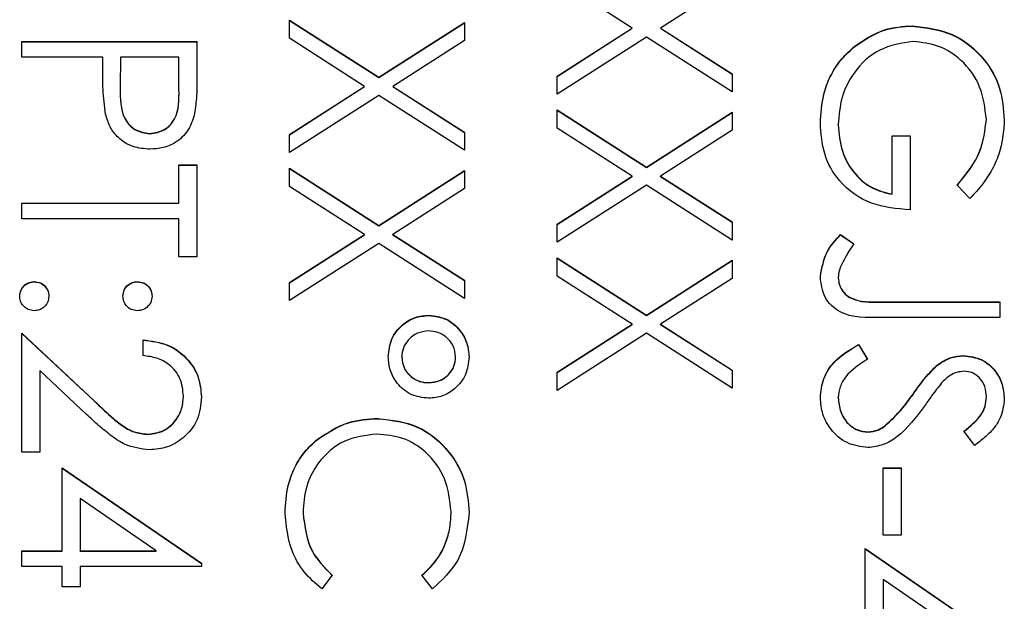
# Model space of a CAD drawing. Header units: millimetres. Extents: x 450 to 3165, y 25 to 2541.
# Tile 22 of 27: x 2966.01 to 2975.58, y 1227.72 to 1233.37. Entities that reach past the tile are written whole.
import ezdxf

# ---------------------------------------------------------------- set-up
doc = ezdxf.new("R2010")
doc.units = ezdxf.units.MM

msp = doc.modelspace()

# ---------------------------------------------------------------- linework, layer by layer
at = {"color": 7, "linetype": 'Continuous', "lineweight": 25}
for p, q in [((2971.9658, 1233.2847), (2971.2363, 1233.7514)), ((2972.9363, 1233.7296), (2972.241, 1233.2847)), ((2968.6363, 1233.3609), (2969.5034, 1232.806)), ((2968.6363, 1233.1849), (2968.6363, 1233.3609)), ((2968.6363, 1233.3582), (2969.5034, 1232.8033)), ((2969.5034, 1232.806), (2970.3363, 1233.3391)), ((2969.5034, 1232.8033), (2970.3363, 1233.3364)), ((2970.3363, 1233.3391), (2970.3363, 1233.1631)), ((2971.2363, 1232.8179), (2971.9658, 1233.2847)), ((2971.2363, 1232.8152), (2971.9658, 1233.282)), ((2971.9658, 1233.282), (2971.9658, 1233.2847)), ((2972.241, 1233.2847), (2972.9363, 1232.8397)), ((2972.241, 1233.282), (2972.241, 1233.2847)), ((2972.241, 1233.282), (2972.9363, 1232.837)), ((2974.687, 1233.3037), (2974.687, 1233.3064)), ((2969.3658, 1232.7182), (2968.6363, 1233.1849)), ((2972.1034, 1233.1965), (2971.2363, 1232.6419)), ((2972.9363, 1232.6637), (2972.1034, 1233.1965)), ((2966.0363, 1233.0014), (2966.0363, 1233.1539)), ((2966.0363, 1233.1539), (2967.7363, 1233.1539)), ((2966.0363, 1233.1512), (2967.7363, 1233.1512)), ((2967.7363, 1233.1539), (2967.7363, 1232.8207)), ((2970.3363, 1233.1631), (2969.641, 1232.7182)), ((2974.1142, 1233.0954), (2974.1142, 1233.0981)), ((2966.821, 1233.0014), (2966.0363, 1233.0014)), ((2966.821, 1232.8799), (2966.821, 1233.0014)), ((2966.9953, 1233.0014), (2966.9916, 1232.7039)), ((2967.562, 1233.0014), (2966.9953, 1233.0014)), ((2967.562, 1232.6906), (2967.562, 1233.0014)), ((2969.5034, 1232.8033), (2969.5034, 1232.806)), ((2971.2363, 1232.6419), (2971.2363, 1232.8179)), ((2972.9363, 1232.8397), (2972.9363, 1232.6637)), ((2966.9916, 1232.698), (2966.9916, 1232.6946)), ((2968.6363, 1232.2515), (2969.3658, 1232.7182)), ((2968.6363, 1232.2488), (2969.3658, 1232.7155)), ((2969.3658, 1232.7155), (2969.3658, 1232.7182)), ((2969.641, 1232.7182), (2970.3363, 1232.2733)), ((2969.641, 1232.7155), (2969.641, 1232.7182)), ((2969.641, 1232.7155), (2970.3363, 1232.2706)), ((2967.562, 1232.6879), (2967.562, 1232.6906)), ((2969.5034, 1232.63), (2968.6363, 1232.0755)), ((2970.3363, 1232.0973), (2969.5034, 1232.63)), ((2971.2363, 1232.4894), (2972.1034, 1231.9345)), ((2971.2363, 1232.3134), (2971.2363, 1232.4894)), ((2971.2363, 1232.4867), (2972.1034, 1231.9318)), ((2972.1034, 1231.9345), (2972.9363, 1232.4676)), ((2972.1034, 1231.9318), (2972.9363, 1232.4649)), ((2972.9363, 1232.4676), (2972.9363, 1232.2916)), ((2971.9658, 1231.8467), (2971.2363, 1232.3134)), ((2973.9671, 1232.3458), (2973.9671, 1232.3485)), ((2975.4056, 1232.3948), (2975.4056, 1232.3975)), ((2967.2797, 1232.258), (2967.2797, 1232.2607)), ((2968.6363, 1232.0755), (2968.6363, 1232.2515)), ((2970.3363, 1232.2733), (2970.3363, 1232.0973)), ((2972.9363, 1232.2916), (2972.241, 1231.8467)), ((2974.4902, 1232.2389), (2974.6646, 1232.2389)), ((2974.4902, 1231.6724), (2974.4902, 1232.2389)), ((2974.4902, 1232.2362), (2974.6646, 1232.2362)), ((2974.6646, 1232.2389), (2974.6646, 1231.5199)), ((2967.562, 1231.9556), (2967.7363, 1231.9556)), ((2967.562, 1231.5853), (2967.562, 1231.9556)), ((2967.562, 1231.953), (2967.7363, 1231.953)), ((2967.7363, 1231.9556), (2967.7363, 1231.0624)), ((2972.1034, 1231.9318), (2972.1034, 1231.9345)), ((2968.6363, 1231.923), (2969.5034, 1231.3681)), ((2968.6363, 1231.747), (2968.6363, 1231.923)), ((2968.6363, 1231.9203), (2969.5034, 1231.3654)), ((2969.5034, 1231.3681), (2970.3363, 1231.9012)), ((2969.5034, 1231.3654), (2970.3363, 1231.8985)), ((2970.3363, 1231.9012), (2970.3363, 1231.7252)), ((2971.2363, 1231.38), (2971.9658, 1231.8467)), ((2971.2363, 1231.3773), (2971.9658, 1231.844)), ((2971.9658, 1231.844), (2971.9658, 1231.8467)), ((2972.241, 1231.8467), (2972.9363, 1231.4018)), ((2972.241, 1231.844), (2972.241, 1231.8467)), ((2972.241, 1231.844), (2972.9363, 1231.3991)), ((2969.3658, 1231.2803), (2968.6363, 1231.747)), ((2972.1034, 1231.7585), (2971.2363, 1231.204)), ((2972.9363, 1231.2258), (2972.1034, 1231.7585)), ((2975.2462, 1231.6288), (2975.1222, 1231.7596)), ((2970.3363, 1231.7252), (2969.641, 1231.2803)), ((2974.4902, 1231.6697), (2974.4902, 1231.6724)), ((2966.0363, 1231.5853), (2967.562, 1231.5853)), ((2966.0363, 1231.4328), (2966.0363, 1231.5853)), ((2966.0363, 1231.5826), (2967.562, 1231.5826)), ((2967.562, 1231.5826), (2967.562, 1231.5853)), ((2967.562, 1231.4328), (2966.0363, 1231.4328)), ((2967.562, 1231.0624), (2967.562, 1231.4328)), ((2969.5034, 1231.3654), (2969.5034, 1231.3681)), ((2971.2363, 1231.204), (2971.2363, 1231.38)), ((2972.9363, 1231.4018), (2972.9363, 1231.2258)), ((2968.6363, 1230.8135), (2969.3658, 1231.2803)), ((2968.6363, 1230.8108), (2969.3658, 1231.2776)), ((2969.3658, 1231.2776), (2969.3658, 1231.2803)), ((2969.641, 1231.2803), (2970.3363, 1230.8353)), ((2969.641, 1231.2776), (2969.641, 1231.2803)), ((2969.641, 1231.2776), (2970.3363, 1230.8326)), ((2973.9889, 1231.2803), (2974.1197, 1231.1904)), ((2973.9889, 1231.2776), (2973.9889, 1231.2803)), ((2973.9889, 1231.2776), (2974.1197, 1231.1877)), ((2969.5034, 1231.1921), (2968.6363, 1230.6375)), ((2970.3363, 1230.6593), (2969.5034, 1231.1921)), ((2967.7363, 1231.0624), (2967.562, 1231.0624)), ((2971.2363, 1231.0515), (2972.1034, 1230.4966)), ((2971.2363, 1230.8755), (2971.2363, 1231.0515)), ((2971.2363, 1231.0488), (2972.1034, 1230.4939)), ((2972.1034, 1230.4966), (2972.9363, 1231.0297)), ((2972.1034, 1230.4939), (2972.9363, 1231.027)), ((2972.9363, 1231.0297), (2972.9363, 1230.8537)), ((2971.9658, 1230.4088), (2971.2363, 1230.8755)), ((2966.1562, 1230.82), (2966.1562, 1230.8227)), ((2967.1588, 1230.82), (2967.1588, 1230.8227)), ((2968.6363, 1230.6375), (2968.6363, 1230.8135)), ((2970.3363, 1230.8353), (2970.3363, 1230.6593)), ((2972.9363, 1230.8537), (2972.241, 1230.4088)), ((2973.9671, 1230.8592), (2973.9671, 1230.8619)), ((2974.4054, 1230.6266), (2975.5363, 1230.6266)), ((2974.4054, 1230.6239), (2974.4054, 1230.6266)), ((2974.4054, 1230.6239), (2975.5363, 1230.6239)), ((2975.5363, 1230.6266), (2975.5363, 1230.4741)), ((2969.991, 1230.4932), (2969.991, 1230.4959)), ((2972.1034, 1230.4939), (2972.1034, 1230.4966)), ((2971.2363, 1229.9421), (2971.9658, 1230.4088)), ((2971.2363, 1229.9394), (2971.9658, 1230.4061)), ((2971.9658, 1230.4061), (2971.9658, 1230.4088)), ((2972.241, 1230.4088), (2972.9363, 1229.9638)), ((2972.241, 1230.4061), (2972.241, 1230.4088)), ((2972.241, 1230.4061), (2972.9363, 1229.9611)), ((2975.5363, 1230.4741), (2974.3884, 1230.4741)), ((2966.0363, 1230.3216), (2966.7399, 1229.6626)), ((2966.0363, 1229.1669), (2966.0363, 1230.3216)), ((2966.0363, 1230.3189), (2966.7399, 1229.6599)), ((2972.1034, 1230.3206), (2971.2363, 1229.7661)), ((2972.9363, 1229.7878), (2972.1034, 1230.3206)), ((2967.2133, 1230.1038), (2967.2133, 1230.2563)), ((2974.1643, 1230.2127), (2974.2504, 1230.069)), ((2974.1643, 1230.21), (2974.1643, 1230.2127)), ((2974.1643, 1230.21), (2974.2504, 1230.0663)), ((2969.7261, 1230.0878), (2969.7261, 1230.0905)), ((2970.2492, 1230.0868), (2970.2492, 1230.0895)), ((2975.1832, 1230.1011), (2975.1832, 1230.1038)), ((2966.2107, 1229.9577), (2966.2107, 1229.1669)), ((2966.6647, 1229.5325), (2966.2107, 1229.9577)), ((2971.2363, 1229.7661), (2971.2363, 1229.9421)), ((2972.9363, 1229.9638), (2972.9363, 1229.7878)), ((2974.9244, 1230.0061), (2974.9244, 1230.0088)), ((2969.9856, 1229.8396), (2969.9856, 1229.8423)), ((2974.6932, 1229.7276), (2974.6932, 1229.7303)), ((2966.7399, 1229.6599), (2966.7399, 1229.6626)), ((2967.6056, 1229.7072), (2967.6056, 1229.7099)), ((2973.9671, 1229.6932), (2973.9671, 1229.6959)), ((2975.4056, 1229.6994), (2975.4056, 1229.7021)), ((2969.4962, 1229.491), (2969.4962, 1229.4937)), ((2974.2552, 1229.3603), (2974.2552, 1229.363)), ((2974.4221, 1229.4212), (2974.4221, 1229.4239)), ((2975.2922, 1229.2323), (2975.1876, 1229.3701)), ((2967.2609, 1229.3385), (2967.2609, 1229.3412)), ((2968.8901, 1229.2755), (2968.8901, 1229.2782)), ((2966.2107, 1229.1669), (2966.0363, 1229.1669)), ((2966.4287, 1228.2083), (2966.4287, 1229.0144)), ((2966.4287, 1229.0144), (2967.7799, 1228.0868)), ((2966.4287, 1229.0117), (2967.7799, 1228.0841)), ((2974.403, 1228.3608), (2974.403, 1229.0144)), ((2974.403, 1229.0144), (2974.5774, 1229.0144)), ((2974.403, 1229.0117), (2974.5774, 1229.0117)), ((2974.5774, 1229.0144), (2974.5774, 1228.3608)), ((2966.603, 1228.7148), (2966.603, 1228.2083)), ((2967.3413, 1228.2083), (2966.603, 1228.7148)), ((2968.7671, 1228.5756), (2968.7671, 1228.5783)), ((2970.2056, 1228.5862), (2970.2056, 1228.5889)), ((2974.5774, 1228.3608), (2974.403, 1228.3608)), ((2966.0363, 1228.2083), (2966.4287, 1228.2083)), ((2966.0363, 1228.0558), (2966.0363, 1228.2083)), ((2966.0363, 1228.2056), (2966.4287, 1228.2056)), ((2966.4287, 1228.2056), (2966.4287, 1228.2083)), ((2966.603, 1228.2083), (2967.3413, 1228.2083)), ((2966.603, 1228.2056), (2966.603, 1228.2083)), ((2966.603, 1228.2056), (2967.3413, 1228.2056)), ((2967.3413, 1228.2056), (2967.3413, 1228.2083)), ((2974.2287, 1227.424), (2974.2287, 1228.2301)), ((2974.2287, 1228.2301), (2975.5799, 1227.3024)), ((2974.2287, 1228.2274), (2975.5799, 1227.2997)), ((2966.4287, 1228.0558), (2966.0363, 1228.0558)), ((2966.4287, 1227.8597), (2966.4287, 1228.0558)), ((2966.603, 1228.0558), (2966.603, 1227.8597)), ((2967.7799, 1228.0558), (2966.603, 1228.0558)), ((2967.7799, 1228.0868), (2967.7799, 1228.0558)), ((2969.0504, 1227.9714), (2968.9493, 1227.8379)), ((2970.0244, 1227.8379), (2969.9222, 1227.9714)), ((2975.1413, 1227.424), (2974.403, 1227.9305)), ((2974.403, 1227.9305), (2974.403, 1227.424)), ((2966.603, 1227.8597), (2966.4287, 1227.8597))]:
    msp.add_line(p, q, dxfattribs=at)
for points, knots in [([(2974.1142, 1233.0981), (2974.2114, 1233.1652), (2974.3852, 1233.2851), (2974.5947, 1233.2999), (2974.687, 1233.3064)], [0, 0, 0, 0, 0.559317, 1, 1, 1, 1]), ([(2974.1142, 1233.0954), (2974.2114, 1233.1625), (2974.3852, 1233.2824), (2974.5947, 1233.2972), (2974.687, 1233.3037)], [0, 0, 0, 0, 0.559317, 1, 1, 1, 1]), ([(2974.687, 1233.3064), (2974.8203, 1233.2897), (2975.0867, 1233.2562), (2975.3856, 1233.0117), (2975.5546, 1232.7069), (2975.5715, 1232.4973), (2975.5799, 1232.3924)], [0, 0, 0, 0, 0.27959, 0.559072, 0.779411, 1, 1, 1, 1]), ([(2974.687, 1233.3037), (2974.8203, 1233.287), (2975.0867, 1233.2535), (2975.3856, 1233.009), (2975.5546, 1232.7042), (2975.5715, 1232.4946), (2975.5799, 1232.3897)], [0, 0, 0, 0, 0.27959, 0.559072, 0.779411, 1, 1, 1, 1]), ([(2973.7928, 1232.3618), (2973.7983, 1232.4562), (2973.8074, 1232.6118), (2973.8839, 1232.8156), (2973.9806, 1232.9726), (2974.0697, 1233.0563), (2974.1142, 1233.0981)], [0, 0, 0, 0, 0.339789, 0.559872, 0.779908, 1, 1, 1, 1]), ([(2973.7928, 1232.3591), (2973.7983, 1232.4535), (2973.8074, 1232.6091), (2973.8839, 1232.8129), (2973.9806, 1232.9699), (2974.0697, 1233.0536), (2974.1142, 1233.0954)], [0, 0, 0, 0, 0.339789, 0.559872, 0.779908, 1, 1, 1, 1]), ([(2974.6938, 1233.1539), (2974.5815, 1233.1365), (2974.3565, 1233.1017), (2974.1189, 1232.8762), (2973.9882, 1232.6142), (2973.9741, 1232.4371), (2973.9671, 1232.3485)], [0, 0, 0, 0, 0.279061, 0.558584, 0.779236, 1, 1, 1, 1]), ([(2975.4056, 1232.3975), (2975.3925, 1232.505), (2975.3663, 1232.7199), (2975.1848, 1232.971), (2974.9476, 1233.1253), (2974.7784, 1233.1444), (2974.6938, 1233.1539)], [0, 0, 0, 0, 0.279847, 0.559555, 0.779847, 1, 1, 1, 1]), ([(2966.8489, 1232.4472), (2966.8388, 1232.5276), (2966.8207, 1232.6713), (2966.8209, 1232.8161), (2966.821, 1232.8799)], [0, 0, 0, 0, 0.5596942, 1, 1, 1, 1]), ([(2967.7363, 1232.8207), (2967.7366, 1232.748), (2967.737, 1232.6183), (2967.7188, 1232.49), (2967.7108, 1232.4336)], [0, 0, 0, 0, 0.5603137, 1, 1, 1, 1]), ([(2966.9916, 1232.7039), (2966.9912, 1232.6004), (2966.9908, 1232.4708), (2967.0758, 1232.3453), (2967.1539, 1232.2799), (2967.2295, 1232.2684), (2967.2797, 1232.2607)], [0, 0, 0, 0, 0.499721, 0.62535, 0.751083, 1, 1, 1, 1]), ([(2966.9916, 1232.7012), (2966.9912, 1232.5977), (2966.9908, 1232.4681), (2967.0758, 1232.3426), (2967.1539, 1232.2772), (2967.2295, 1232.2657), (2967.2797, 1232.258)], [0, 0, 0, 0, 0.499721, 0.62535, 0.751083, 1, 1, 1, 1]), ([(2967.2797, 1232.2607), (2967.3285, 1232.2684), (2967.4019, 1232.28), (2967.4785, 1232.3426), (2967.5646, 1232.4626), (2967.5632, 1232.5893), (2967.562, 1232.6906)], [0, 0, 0, 0, 0.248969, 0.374729, 0.500383, 1, 1, 1, 1]), ([(2967.2797, 1232.258), (2967.3285, 1232.2657), (2967.4019, 1232.2773), (2967.4785, 1232.3399), (2967.5646, 1232.4599), (2967.5632, 1232.5866), (2967.562, 1232.6879)], [0, 0, 0, 0, 0.248969, 0.374729, 0.500383, 1, 1, 1, 1]), ([(2967.2804, 1232.1082), (2967.2243, 1232.1122), (2967.1123, 1232.1203), (2966.9759, 1232.2054), (2966.8879, 1232.3212), (2966.8619, 1232.4052), (2966.8489, 1232.4472)], [0, 0, 0, 0, 0.280099, 0.559324, 0.779458, 1, 1, 1, 1]), ([(2967.7108, 1232.4336), (2967.6922, 1232.382), (2967.6549, 1232.2787), (2967.5399, 1232.172), (2967.4093, 1232.1157), (2967.3234, 1232.1107), (2967.2804, 1232.1082)], [0, 0, 0, 0, 0.279705, 0.559381, 0.779509, 1, 1, 1, 1]), ([(2974.6646, 1231.5199), (2974.5362, 1231.5304), (2974.2801, 1231.5513), (2973.9769, 1231.7663), (2973.8134, 1232.06), (2973.7996, 1232.2611), (2973.7928, 1232.3618)], [0, 0, 0, 0, 0.280351, 0.559367, 0.779371, 1, 1, 1, 1]), ([(2973.9671, 1232.3485), (2973.9738, 1232.2608), (2973.9873, 1232.0856), (2974.1137, 1231.8703), (2974.2884, 1231.7211), (2974.4229, 1231.6887), (2974.4902, 1231.6724)], [0, 0, 0, 0, 0.280254, 0.559912, 0.779941, 1, 1, 1, 1]), ([(2973.9671, 1232.3458), (2973.9738, 1232.2581), (2973.9873, 1232.0829), (2974.1137, 1231.8676), (2974.2884, 1231.7185), (2974.4229, 1231.686), (2974.4902, 1231.6697)], [0, 0, 0, 0, 0.2802537, 0.5599124, 0.7799408, 1, 1, 1, 1]), ([(2975.1222, 1231.7596), (2975.2087, 1231.8646), (2975.3631, 1232.0523), (2975.3926, 1232.292), (2975.4056, 1232.3975)], [0, 0, 0, 0, 0.55984, 1, 1, 1, 1]), ([(2975.1222, 1231.7569), (2975.2087, 1231.8619), (2975.3631, 1232.0496), (2975.3926, 1232.2893), (2975.4056, 1232.3948)], [0, 0, 0, 0, 0.55984, 1, 1, 1, 1]), ([(2975.5799, 1232.3924), (2975.5728, 1232.2952), (2975.5609, 1232.1349), (2975.4755, 1231.9273), (2975.3743, 1231.7673), (2975.2889, 1231.675), (2975.2462, 1231.6288)], [0, 0, 0, 0, 0.339527, 0.559586, 0.779731, 1, 1, 1, 1]), ([(2973.7928, 1230.8704), (2973.8081, 1230.9572), (2973.8357, 1231.113), (2973.9419, 1231.2289), (2973.9889, 1231.2803)], [0, 0, 0, 0, 0.557533, 1, 1, 1, 1]), ([(2973.7928, 1230.8677), (2973.8081, 1230.9545), (2973.8357, 1231.1103), (2973.9419, 1231.2263), (2973.9889, 1231.2776)], [0, 0, 0, 0, 0.557533, 1, 1, 1, 1]), ([(2974.1197, 1231.1904), (2974.0931, 1231.1514), (2974.0456, 1231.0818), (2974.0081, 1231.0064), (2973.9916, 1230.9732)], [0, 0, 0, 0, 0.560094, 1, 1, 1, 1]), ([(2973.9916, 1230.9732), (2973.9839, 1230.9531), (2973.9702, 1230.9171), (2973.9681, 1230.8788), (2973.9671, 1230.8619)], [0, 0, 0, 0, 0.5599001, 1, 1, 1, 1]), ([(2966.0146, 1230.6811), (2966.0171, 1230.7019), (2966.0223, 1230.7436), (2966.0607, 1230.7897), (2966.1071, 1230.8181), (2966.1398, 1230.8212), (2966.1562, 1230.8227)], [0, 0, 0, 0, 0.279581, 0.559143, 0.779575, 1, 1, 1, 1]), ([(2966.0146, 1230.6784), (2966.0171, 1230.6993), (2966.0223, 1230.7409), (2966.0607, 1230.787), (2966.1071, 1230.8155), (2966.1398, 1230.8185), (2966.1562, 1230.82)], [0, 0, 0, 0, 0.279581, 0.559143, 0.779575, 1, 1, 1, 1]), ([(2966.1562, 1230.8227), (2966.1771, 1230.8202), (2966.2189, 1230.8153), (2966.2652, 1230.7768), (2966.2936, 1230.7304), (2966.2964, 1230.6975), (2966.2979, 1230.6811)], [0, 0, 0, 0, 0.279576, 0.559284, 0.779552, 1, 1, 1, 1]), ([(2966.1562, 1230.82), (2966.1771, 1230.8176), (2966.2189, 1230.8126), (2966.2652, 1230.7741), (2966.2936, 1230.7277), (2966.2964, 1230.6948), (2966.2979, 1230.6784)], [0, 0, 0, 0, 0.279576, 0.559284, 0.779552, 1, 1, 1, 1]), ([(2967.0171, 1230.6811), (2967.0196, 1230.702), (2967.0244, 1230.7438), (2967.0631, 1230.7899), (2967.1095, 1230.8184), (2967.1424, 1230.8213), (2967.1588, 1230.8227)], [0, 0, 0, 0, 0.279647, 0.559299, 0.779615, 1, 1, 1, 1]), ([(2967.0171, 1230.6784), (2967.0196, 1230.6993), (2967.0244, 1230.7411), (2967.0631, 1230.7872), (2967.1095, 1230.8157), (2967.1424, 1230.8186), (2967.1588, 1230.82)], [0, 0, 0, 0, 0.279647, 0.559299, 0.779615, 1, 1, 1, 1]), ([(2967.1588, 1230.8227), (2967.1796, 1230.8201), (2967.2213, 1230.815), (2967.2674, 1230.7765), (2967.2959, 1230.7302), (2967.2989, 1230.6975), (2967.3004, 1230.6811)], [0, 0, 0, 0, 0.279585, 0.559454, 0.779697, 1, 1, 1, 1]), ([(2967.1588, 1230.82), (2967.1796, 1230.8175), (2967.2213, 1230.8123), (2967.2674, 1230.7738), (2967.2959, 1230.7275), (2967.2989, 1230.6948), (2967.3004, 1230.6784)], [0, 0, 0, 0, 0.279585, 0.559454, 0.779697, 1, 1, 1, 1]), ([(2974.3884, 1230.4741), (2974.2456, 1230.4704), (2974.067, 1230.4657), (2973.8972, 1230.5863), (2973.8118, 1230.6969), (2973.8004, 1230.8011), (2973.7928, 1230.8704)], [0, 0, 0, 0, 0.499543, 0.625078, 0.750654, 1, 1, 1, 1]), ([(2973.9671, 1230.8619), (2973.9692, 1230.8383), (2973.9735, 1230.7912), (2974.0088, 1230.7283), (2974.0595, 1230.6782), (2974.1896, 1230.6184), (2974.3095, 1230.623), (2974.4054, 1230.6266)], [0, 0, 0, 0, 0.124972, 0.249915, 0.374872, 0.499882, 1, 1, 1, 1]), ([(2973.9671, 1230.8592), (2973.9692, 1230.8356), (2973.9735, 1230.7885), (2974.0088, 1230.7257), (2974.0595, 1230.6755), (2974.1896, 1230.6158), (2974.3095, 1230.6203), (2974.4054, 1230.6239)], [0, 0, 0, 0, 0.124972, 0.249915, 0.374872, 0.499882, 1, 1, 1, 1]), ([(2966.1562, 1230.5395), (2966.1353, 1230.542), (2966.0935, 1230.5469), (2966.0475, 1230.5856), (2966.019, 1230.6319), (2966.016, 1230.6647), (2966.0146, 1230.6811)], [0, 0, 0, 0, 0.2794691, 0.5593578, 0.7796739, 1, 1, 1, 1]), ([(2966.2979, 1230.6811), (2966.2955, 1230.6602), (2966.2908, 1230.6183), (2966.2518, 1230.5725), (2966.2056, 1230.5434), (2966.1727, 1230.5408), (2966.1562, 1230.5395)], [0, 0, 0, 0, 0.279602, 0.559212, 0.779475, 1, 1, 1, 1]), ([(2967.1588, 1230.5395), (2967.1378, 1230.5418), (2967.0959, 1230.5465), (2967.05, 1230.5855), (2967.0213, 1230.6318), (2967.0185, 1230.6647), (2967.0171, 1230.6811)], [0, 0, 0, 0, 0.279517, 0.559326, 0.779544, 1, 1, 1, 1]), ([(2967.3004, 1230.6811), (2967.2981, 1230.6602), (2967.2933, 1230.6183), (2967.2543, 1230.5725), (2967.2082, 1230.5434), (2967.1753, 1230.5408), (2967.1588, 1230.5395)], [0, 0, 0, 0, 0.2796016, 0.559212, 0.7794752, 1, 1, 1, 1]), ([(2969.5953, 1230.0939), (2969.6018, 1230.1529), (2969.6148, 1230.2708), (2969.721, 1230.4032), (2969.852, 1230.4842), (2969.9447, 1230.492), (2969.991, 1230.4959)], [0, 0, 0, 0, 0.279728, 0.559381, 0.779608, 1, 1, 1, 1]), ([(2969.5953, 1230.0912), (2969.6018, 1230.1502), (2969.6148, 1230.2681), (2969.721, 1230.4005), (2969.852, 1230.4815), (2969.9447, 1230.4893), (2969.991, 1230.4932)], [0, 0, 0, 0, 0.279728, 0.559381, 0.779608, 1, 1, 1, 1]), ([(2969.991, 1230.4959), (2970.0495, 1230.4883), (2970.1666, 1230.473), (2970.2919, 1230.3598), (2970.3682, 1230.2283), (2970.376, 1230.1364), (2970.3799, 1230.0905)], [0, 0, 0, 0, 0.279239, 0.559101, 0.779515, 1, 1, 1, 1]), ([(2969.991, 1230.4932), (2970.0495, 1230.4856), (2970.1666, 1230.4703), (2970.2919, 1230.3571), (2970.3682, 1230.2256), (2970.376, 1230.1337), (2970.3799, 1230.0878)], [0, 0, 0, 0, 0.279239, 0.559101, 0.779515, 1, 1, 1, 1]), ([(2969.9876, 1230.3434), (2969.9498, 1230.339), (2969.874, 1230.3303), (2969.7899, 1230.2617), (2969.7351, 1230.1796), (2969.7291, 1230.1202), (2969.7261, 1230.0905)], [0, 0, 0, 0, 0.279655, 0.5595, 0.779804, 1, 1, 1, 1]), ([(2970.2492, 1230.0895), (2970.2443, 1230.1274), (2970.2346, 1230.2034), (2970.1624, 1230.2858), (2970.0772, 1230.3359), (2970.0175, 1230.3409), (2969.9876, 1230.3434)], [0, 0, 0, 0, 0.279349, 0.559223, 0.779594, 1, 1, 1, 1]), ([(2967.2133, 1230.2563), (2967.2959, 1230.2464), (2967.461, 1230.2266), (2967.6499, 1230.0816), (2967.7633, 1229.8971), (2967.7744, 1229.7671), (2967.7799, 1229.7021)], [0, 0, 0, 0, 0.280029, 0.559515, 0.779668, 1, 1, 1, 1]), ([(2967.2133, 1230.2536), (2967.2959, 1230.2437), (2967.461, 1230.2239), (2967.6499, 1230.0789), (2967.7633, 1229.8944), (2967.7744, 1229.7644), (2967.7799, 1229.6994)], [0, 0, 0, 0, 0.280029, 0.559515, 0.779668, 1, 1, 1, 1]), ([(2973.7928, 1229.6959), (2973.7991, 1229.7588), (2973.8117, 1229.8845), (2973.9398, 1230.0782), (2974.0791, 1230.1617), (2974.1643, 1230.2127)], [0, 0, 0, 0, 0.27988, 0.559666, 1, 1, 1, 1]), ([(2973.7928, 1229.6932), (2973.7991, 1229.7561), (2973.8117, 1229.8818), (2973.9398, 1230.0755), (2974.0791, 1230.159), (2974.1643, 1230.21)], [0, 0, 0, 0, 0.27988, 0.559666, 1, 1, 1, 1]), ([(2967.6056, 1229.7099), (2967.5996, 1229.7679), (2967.5878, 1229.8839), (2967.4818, 1230.0151), (2967.3487, 1230.0857), (2967.2585, 1230.0977), (2967.2133, 1230.1038)], [0, 0, 0, 0, 0.2796987, 0.5588466, 0.7791762, 1, 1, 1, 1]), ([(2969.9876, 1229.6898), (2969.9287, 1229.6968), (2969.8109, 1229.7109), (2969.6833, 1229.823), (2969.6065, 1229.9552), (2969.5991, 1230.0477), (2969.5953, 1230.0939)], [0, 0, 0, 0, 0.279451, 0.559125, 0.779441, 1, 1, 1, 1]), ([(2969.7261, 1230.0905), (2969.731, 1230.0531), (2969.7409, 1229.9783), (2969.8131, 1229.898), (2969.8974, 1229.8494), (2969.9562, 1229.8447), (2969.9856, 1229.8423)], [0, 0, 0, 0, 0.27928, 0.559096, 0.779507, 1, 1, 1, 1]), ([(2969.7261, 1230.0878), (2969.731, 1230.0504), (2969.7409, 1229.9756), (2969.8131, 1229.8953), (2969.8974, 1229.8468), (2969.9562, 1229.842), (2969.9856, 1229.8396)], [0, 0, 0, 0, 0.27928, 0.559096, 0.779507, 1, 1, 1, 1]), ([(2969.9856, 1229.8423), (2970.0234, 1229.846), (2970.099, 1229.8534), (2970.1855, 1229.9185), (2970.2407, 1230.0004), (2970.2464, 1230.0598), (2970.2492, 1230.0895)], [0, 0, 0, 0, 0.279971, 0.559668, 0.779809, 1, 1, 1, 1]), ([(2969.9856, 1229.8396), (2970.0234, 1229.8433), (2970.099, 1229.8508), (2970.1855, 1229.9158), (2970.2407, 1229.9978), (2970.2464, 1230.0571), (2970.2492, 1230.0868)], [0, 0, 0, 0, 0.279971, 0.559668, 0.779809, 1, 1, 1, 1]), ([(2970.3799, 1230.0905), (2970.3733, 1230.032), (2970.36, 1229.915), (2970.2547, 1229.7839), (2970.1256, 1229.7021), (2970.0336, 1229.6939), (2969.9876, 1229.6898)], [0, 0, 0, 0, 0.279651, 0.559386, 0.779629, 1, 1, 1, 1]), ([(2974.2504, 1230.069), (2974.1728, 1230.0185), (2974.0646, 1229.9481), (2973.9784, 1229.8041), (2973.9709, 1229.732), (2973.9671, 1229.6959)], [0, 0, 0, 0, 0.559321, 0.779782, 1, 1, 1, 1]), ([(2974.9244, 1230.0088), (2974.9685, 1230.0387), (2975.0473, 1230.0922), (2975.1417, 1230.1002), (2975.1832, 1230.1038)], [0, 0, 0, 0, 0.55984, 1, 1, 1, 1]), ([(2974.9244, 1230.0061), (2974.9685, 1230.036), (2975.0473, 1230.0895), (2975.1417, 1230.0975), (2975.1832, 1230.1011)], [0, 0, 0, 0, 0.55984, 1, 1, 1, 1]), ([(2975.1832, 1230.1038), (2975.2436, 1230.0964), (2975.3642, 1230.0817), (2975.4953, 1229.9656), (2975.5678, 1229.8268), (2975.5759, 1229.7323), (2975.5799, 1229.685)], [0, 0, 0, 0, 0.279553, 0.558798, 0.779378, 1, 1, 1, 1]), ([(2975.1832, 1230.1011), (2975.2436, 1230.0937), (2975.3642, 1230.079), (2975.4953, 1229.9629), (2975.5678, 1229.8241), (2975.5759, 1229.7296), (2975.5799, 1229.6823)], [0, 0, 0, 0, 0.279553, 0.558798, 0.779378, 1, 1, 1, 1]), ([(2974.6932, 1229.7303), (2974.7323, 1229.7857), (2974.8022, 1229.8846), (2974.8871, 1229.9709), (2974.9244, 1230.0088)], [0, 0, 0, 0, 0.560413, 1, 1, 1, 1]), ([(2974.6932, 1229.7276), (2974.7323, 1229.783), (2974.8022, 1229.8819), (2974.8871, 1229.9682), (2974.9244, 1230.0061)], [0, 0, 0, 0, 0.560413, 1, 1, 1, 1]), ([(2975.1904, 1229.9512), (2975.1666, 1229.9493), (2975.1192, 1229.9453), (2975.041, 1229.9085), (2974.9974, 1229.8655), (2974.9707, 1229.8392)], [0, 0, 0, 0, 0.279946, 0.559774, 1, 1, 1, 1]), ([(2975.4056, 1229.7021), (2975.4029, 1229.7366), (2975.3976, 1229.8055), (2975.3446, 1229.8885), (2975.2718, 1229.9429), (2975.2175, 1229.9485), (2975.1904, 1229.9512)], [0, 0, 0, 0, 0.280274, 0.559931, 0.77992, 1, 1, 1, 1]), ([(2974.9707, 1229.8392), (2974.9381, 1229.7973), (2974.88, 1229.7225), (2974.8255, 1229.6449), (2974.8015, 1229.6108)], [0, 0, 0, 0, 0.559906, 1, 1, 1, 1]), ([(2974.4221, 1229.4239), (2974.4781, 1229.4763), (2974.5783, 1229.5699), (2974.658, 1229.6813), (2974.6932, 1229.7303)], [0, 0, 0, 0, 0.559496, 1, 1, 1, 1]), ([(2974.4221, 1229.4212), (2974.4781, 1229.4736), (2974.5783, 1229.5672), (2974.658, 1229.6786), (2974.6932, 1229.7276)], [0, 0, 0, 0, 0.5594958, 1, 1, 1, 1]), ([(2966.7399, 1229.6626), (2966.7917, 1229.6136), (2966.8769, 1229.5329), (2967.002, 1229.4289), (2967.1222, 1229.355), (2967.2147, 1229.3458), (2967.2609, 1229.3412)], [0, 0, 0, 0, 0.340542, 0.56085, 0.780599, 1, 1, 1, 1]), ([(2966.7399, 1229.6599), (2966.7917, 1229.6109), (2966.8769, 1229.5302), (2967.002, 1229.4262), (2967.1222, 1229.3523), (2967.2147, 1229.3431), (2967.2609, 1229.3385)], [0, 0, 0, 0, 0.340542, 0.56085, 0.780599, 1, 1, 1, 1]), ([(2967.2609, 1229.3412), (2967.3135, 1229.3484), (2967.4187, 1229.3627), (2967.53, 1229.4664), (2967.5961, 1229.5859), (2967.6024, 1229.6685), (2967.6056, 1229.7099)], [0, 0, 0, 0, 0.2791258, 0.5589784, 0.77935, 1, 1, 1, 1]), ([(2967.2609, 1229.3385), (2967.3135, 1229.3457), (2967.4187, 1229.36), (2967.53, 1229.4637), (2967.5961, 1229.5832), (2967.6024, 1229.6658), (2967.6056, 1229.7072)], [0, 0, 0, 0, 0.279126, 0.558978, 0.77935, 1, 1, 1, 1]), ([(2967.7799, 1229.7021), (2967.7729, 1229.6263), (2967.7587, 1229.4749), (2967.6203, 1229.3067), (2967.4523, 1229.2048), (2967.3338, 1229.1941), (2967.2746, 1229.1887)], [0, 0, 0, 0, 0.27989, 0.559224, 0.779582, 1, 1, 1, 1]), ([(2974.2528, 1229.2105), (2974.1833, 1229.22), (2974.0441, 1229.239), (2973.8959, 1229.3749), (2973.806, 1229.5318), (2973.7972, 1229.6412), (2973.7928, 1229.6959)], [0, 0, 0, 0, 0.2791829, 0.5590851, 0.779446, 1, 1, 1, 1]), ([(2973.9671, 1229.6959), (2973.9717, 1229.6502), (2973.9809, 1229.5589), (2974.0496, 1229.4473), (2974.1475, 1229.3764), (2974.2193, 1229.3675), (2974.2552, 1229.363)], [0, 0, 0, 0, 0.2802764, 0.5601478, 0.7801531, 1, 1, 1, 1]), ([(2973.9671, 1229.6932), (2973.9717, 1229.6476), (2973.9809, 1229.5563), (2974.0496, 1229.4446), (2974.1475, 1229.3738), (2974.2193, 1229.3648), (2974.2552, 1229.3603)], [0, 0, 0, 0, 0.280276, 0.560148, 0.780153, 1, 1, 1, 1]), ([(2975.1876, 1229.3701), (2975.2242, 1229.3995), (2975.2844, 1229.4479), (2975.3571, 1229.5276), (2975.3985, 1229.6109), (2975.4032, 1229.6717), (2975.4056, 1229.7021)], [0, 0, 0, 0, 0.3404085, 0.560482, 0.7801798, 1, 1, 1, 1]), ([(2975.1876, 1229.3675), (2975.2242, 1229.3968), (2975.2844, 1229.4452), (2975.3571, 1229.5249), (2975.3985, 1229.6082), (2975.4032, 1229.669), (2975.4056, 1229.6994)], [0, 0, 0, 0, 0.340409, 0.560482, 0.78018, 1, 1, 1, 1]), ([(2975.5799, 1229.685), (2975.5724, 1229.6214), (2975.5601, 1229.5165), (2975.4784, 1229.3929), (2975.3906, 1229.3065), (2975.325, 1229.257), (2975.2922, 1229.2323)], [0, 0, 0, 0, 0.338729, 0.558835, 0.779344, 1, 1, 1, 1]), ([(2974.8015, 1229.6108), (2974.7225, 1229.5043), (2974.6126, 1229.3559), (2974.408, 1229.2296), (2974.3045, 1229.2168), (2974.2528, 1229.2105)], [0, 0, 0, 0, 0.5601154, 0.7802838, 1, 1, 1, 1]), ([(2967.2746, 1229.1887), (2967.1928, 1229.199), (2967.0577, 1229.216), (2966.9026, 1229.325), (2966.7805, 1229.4247), (2966.7033, 1229.4966), (2966.6647, 1229.5325)], [0, 0, 0, 0, 0.33837, 0.558748, 0.779361, 1, 1, 1, 1]), ([(2968.8901, 1229.2782), (2968.993, 1229.3485), (2969.1772, 1229.4743), (2969.3986, 1229.4878), (2969.4962, 1229.4937)], [0, 0, 0, 0, 0.5590286, 1, 1, 1, 1]), ([(2968.8901, 1229.2755), (2968.993, 1229.3458), (2969.1772, 1229.4716), (2969.3986, 1229.4851), (2969.4962, 1229.491)], [0, 0, 0, 0, 0.559029, 1, 1, 1, 1]), ([(2969.4962, 1229.4937), (2969.6295, 1229.4782), (2969.896, 1229.4472), (2970.1878, 1229.1958), (2970.3567, 1228.8931), (2970.3722, 1228.684), (2970.3799, 1228.5793)], [0, 0, 0, 0, 0.2795119, 0.5590796, 0.7793739, 1, 1, 1, 1]), ([(2969.4962, 1229.491), (2969.6295, 1229.4755), (2969.896, 1229.4445), (2970.1878, 1229.1931), (2970.3567, 1228.8905), (2970.3722, 1228.6813), (2970.3799, 1228.5767)], [0, 0, 0, 0, 0.279512, 0.55908, 0.779374, 1, 1, 1, 1]), ([(2974.2552, 1229.363), (2974.2891, 1229.3672), (2974.3497, 1229.3747), (2974.3999, 1229.4089), (2974.4221, 1229.4239)], [0, 0, 0, 0, 0.55899, 1, 1, 1, 1]), ([(2974.2552, 1229.3603), (2974.2891, 1229.3645), (2974.3497, 1229.372), (2974.3999, 1229.4062), (2974.4221, 1229.4212)], [0, 0, 0, 0, 0.55899, 1, 1, 1, 1]), ([(2968.5928, 1228.5773), (2968.5977, 1228.6667), (2968.6059, 1228.814), (2968.6758, 1229.0078), (2968.765, 1229.1579), (2968.8484, 1229.2381), (2968.8901, 1229.2782)], [0, 0, 0, 0, 0.3398376, 0.5599275, 0.7799589, 1, 1, 1, 1]), ([(2968.5928, 1228.5746), (2968.5977, 1228.664), (2968.6059, 1228.8113), (2968.6758, 1229.0051), (2968.765, 1229.1552), (2968.8484, 1229.2354), (2968.8901, 1229.2755)], [0, 0, 0, 0, 0.339838, 0.559927, 0.779959, 1, 1, 1, 1]), ([(2969.4846, 1229.3412), (2969.3747, 1229.3283), (2969.1547, 1229.3023), (2968.9177, 1229.0894), (2968.7852, 1228.8369), (2968.7732, 1228.6646), (2968.7671, 1228.5783)], [0, 0, 0, 0, 0.279434, 0.558921, 0.779283, 1, 1, 1, 1]), ([(2970.2056, 1228.5889), (2970.1932, 1228.6974), (2970.1683, 1228.9144), (2969.9838, 1229.1674), (2969.7412, 1229.318), (2969.5702, 1229.3335), (2969.4846, 1229.3412)], [0, 0, 0, 0, 0.279856, 0.559519, 0.779686, 1, 1, 1, 1]), ([(2968.7671, 1228.5783), (2968.7832, 1228.4469), (2968.8119, 1228.2118), (2968.9774, 1228.045), (2969.0504, 1227.9714)], [0, 0, 0, 0, 0.558772, 1, 1, 1, 1]), ([(2969.9222, 1227.9714), (2969.9801, 1228.0268), (2970.0755, 1228.1183), (2970.1561, 1228.2843), (2970.1987, 1228.434), (2970.2033, 1228.5372), (2970.2056, 1228.5889)], [0, 0, 0, 0, 0.339327, 0.559466, 0.779727, 1, 1, 1, 1]), ([(2969.9222, 1227.9687), (2969.9801, 1228.0241), (2970.0755, 1228.1156), (2970.1561, 1228.2816), (2970.1987, 1228.4313), (2970.2033, 1228.5345), (2970.2056, 1228.5862)], [0, 0, 0, 0, 0.339327, 0.559466, 0.779727, 1, 1, 1, 1]), ([(2970.3799, 1228.5793), (2970.3619, 1228.4162), (2970.3296, 1228.1246), (2970.1177, 1227.9256), (2970.0244, 1227.8379)], [0, 0, 0, 0, 0.559517, 1, 1, 1, 1]), ([(2968.9493, 1227.8379), (2968.8893, 1227.8903), (2968.7692, 1227.9951), (2968.6247, 1228.2471), (2968.6049, 1228.4521), (2968.5928, 1228.5773)], [0, 0, 0, 0, 0.2804103, 0.5607951, 1, 1, 1, 1]), ([(2968.7671, 1228.5756), (2968.7832, 1228.4442), (2968.8119, 1228.2091), (2968.9774, 1228.0423), (2969.0504, 1227.9687)], [0, 0, 0, 0, 0.558772, 1, 1, 1, 1])]:
    msp.add_open_spline(points, degree=3, knots=knots, dxfattribs=at)

doc.saveas('drawing.dxf')
